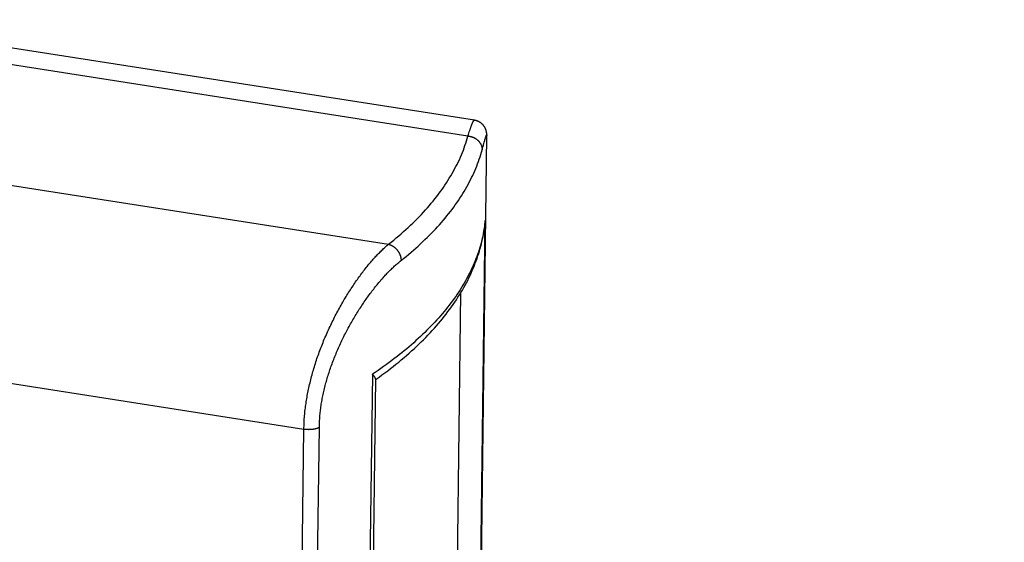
# Model space of a CAD drawing. Header units: inches. Extents: x 0 to 22, y 0 to 17.
# Tile 22 of 46: x 7.16 to 8.179, y 10.932 to 11.473. Entities that reach past the tile are written whole.
import ezdxf

# ---------------------------------------------------------------- set-up
doc = ezdxf.new("R2010")
doc.units = ezdxf.units.IN
doc.header["$LTSCALE"] = 1.21
doc.header["$MEASUREMENT"] = 0
doc.layers.get('0').update_dxf_attribs({"linetype": 'CONTINUOUS'})
doc.styles.get("Standard").update_dxf_attribs({"font": 'arial.ttf'})
doc.dimstyles.new('DIMSTYLE_1', dxfattribs={"dimtxt": 0.17, "dimasz": 0.2, "dimexe": 0.09, "dimexo": 0.07, "dimgap": 0.0425, "dimtad": 0, "dimtih": 1, "dimtoh": 1, "dimzin": 4, "dimdsep": 46, "dimtxsty": 'Standard', "dimblk": '_FILLED', "dimblk1": '_FILLED', "dimblk2": '_FILLED', "dimcen": 0.09, "dimadec": 3, "dimazin": 1, "dimtfac": 1, "dimtdec": 3, "dimtofl": 0, "dimtmove": 0, "dimatfit": 3, "dimldrblk": '_FILLED', "dimfxl": 0, "dimtolj": 1, "dimtzin": 4, "dimarcsym": 0})

# ---------------------------------------------------------------- blocks, each defined once
blk = doc.blocks.new('_FILLED')
at = {"color": 0, "linetype": 'ByBlock'}
blk.add_solid([(0, 0), (-1, 0.2), (-1, -0.2)], dxfattribs=at)
blk = doc.blocks.new('*D1')
at = {"color": 2, "linetype": 'Continuous'}
for p, q in [((20.9102, 11.4958), (20.8549, 11.6315)), ((21.0642, 11.1185), (20.9102, 11.4958)), ((20.9229, 11.4648), (11.4904, 7.6153)), ((1.2938, 3.4541), (10.7263, 7.3035)), ((1.2812, 3.4851), (1.2258, 3.6207)), ((1.4352, 3.1077), (1.2812, 3.4851))]:
    blk.add_line(p, q, dxfattribs=at)
at = {"color": 2, "linetype": 'Continuous', "xscale": 0.2, "yscale": 0.2, "zscale": 0.2}
for p, rotation in [((20.9229, 11.4648), 22.2006454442), ((1.2938, 3.4541), 202.2006454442)]:
    blk.add_blockref('_FILLED', p, dxfattribs=dict(at, rotation=rotation))
at = {"color": 2, "linetype": 'Continuous', "insert": (11.1084, 7.5444), "char_height": 0.17, "width": 0.594052, "attachment_point": 2, "line_spacing_factor": 0.9}
blk.add_mtext('37.00', dxfattribs=at)

msp = doc.modelspace()

# ---------------------------------------------------------------- linework, layer by layer
at = {"color": 7, "linetype": 'Continuous'}
for p, q in [((7.6308, 11.3689), (6.9811, 11.4704)), ((7.6241, 11.3525), (6.9452, 11.4586)), ((7.6241, 11.3525), (7.6246, 11.354)), ((7.6246, 11.354), (7.625, 11.3555)), ((7.625, 11.3555), (7.6255, 11.3569)), ((7.6255, 11.3569), (7.6259, 11.3583)), ((6.863, 11.3465), (7.5419, 11.2405)), ((7.6337, 10.5761), (7.6436, 11.3529)), ((7.6401, 11.3429), (7.6406, 11.3447)), ((7.6406, 11.3447), (7.641, 11.3463)), ((7.641, 11.3463), (7.6414, 11.3478)), ((7.6414, 11.3478), (7.6417, 11.3487)), ((7.6417, 11.3487), (7.6419, 11.3495)), ((7.6419, 11.3495), (7.6422, 11.3503)), ((7.6422, 11.3503), (7.6424, 11.3509)), ((7.6436, 11.353), (7.6436, 11.3532)), ((7.6436, 11.353), (7.6436, 11.353)), ((7.6388, 11.3381), (7.6395, 11.3409)), ((7.6395, 11.3409), (7.6401, 11.3429)), ((7.6341, 10.6462), (7.642, 11.265)), ((7.6099, 10.656), (7.6167, 11.1902)), ((6.8542, 11.1429), (7.4543, 11.0491)), ((7.5252, 11.1058), (7.5173, 10.4869)), ((7.4498, 10.6915), (7.4543, 11.0491)), ((7.4657, 10.6933), (7.4703, 11.0509))]:
    msp.add_line(p, q, dxfattribs=at)
for points in [[(7.6259, 11.3583), (7.6264, 11.3595), (7.6266, 11.3601), (7.6268, 11.3607), (7.627, 11.3613), (7.6272, 11.3618), (7.6274, 11.3623), (7.6275, 11.3628), (7.6277, 11.3633), (7.6279, 11.3638), (7.6281, 11.3642), (7.6282, 11.3647), (7.6284, 11.3651), (7.6286, 11.3655), (7.6287, 11.3658), (7.6289, 11.3662), (7.629, 11.3665), (7.6292, 11.3668), (7.6293, 11.3671), (7.6294, 11.3673), (7.6296, 11.3676), (7.6297, 11.3678), (7.6298, 11.368), (7.6299, 11.3682), (7.63, 11.3684), (7.6302, 11.3685), (7.6303, 11.3686), (7.6304, 11.3687), (7.6305, 11.3688), (7.6305, 11.3688), (7.6306, 11.3689), (7.6307, 11.3689), (7.6308, 11.3689)], [(7.6436, 11.3532), (7.6436, 11.3533), (7.6436, 11.3534), (7.6436, 11.3535), (7.6436, 11.3537), (7.6436, 11.3538), (7.6436, 11.3539), (7.6436, 11.354), (7.6436, 11.3541), (7.6436, 11.3542), (7.6436, 11.3543), (7.6436, 11.3545), (7.6436, 11.3546), (7.6435, 11.3547), (7.6435, 11.3548), (7.6435, 11.355), (7.6435, 11.3551), (7.6435, 11.3552), (7.6435, 11.3553), (7.6435, 11.3555), (7.6435, 11.3556), (7.6434, 11.3558), (7.6434, 11.3559), (7.6434, 11.356), (7.6434, 11.3562), (7.6434, 11.3563), (7.6433, 11.3565), (7.6433, 11.3566), (7.6433, 11.3568), (7.6432, 11.3569), (7.6432, 11.3571), (7.6432, 11.3572), (7.6431, 11.3574), (7.6431, 11.3575), (7.6431, 11.3577), (7.643, 11.3578), (7.643, 11.358), (7.6429, 11.3582), (7.6429, 11.3584), (7.6428, 11.3585), (7.6428, 11.3587), (7.6427, 11.3589), (7.6426, 11.3591), (7.6426, 11.3593), (7.6425, 11.3595), (7.6424, 11.3597), (7.6423, 11.3599), (7.6422, 11.3601), (7.6421, 11.3603), (7.642, 11.3605), (7.6419, 11.3608), (7.6418, 11.361), (7.6417, 11.3612), (7.6416, 11.3614), (7.6414, 11.3617), (7.6413, 11.3619), (7.6411, 11.3621), (7.641, 11.3624), (7.6408, 11.3626), (7.6406, 11.3629), (7.6405, 11.3631), (7.6403, 11.3633), (7.6401, 11.3636), (7.6399, 11.3638), (7.6397, 11.364), (7.6395, 11.3643), (7.6393, 11.3645), (7.6391, 11.3647), (7.6388, 11.3649), (7.6386, 11.3651), (7.6384, 11.3653), (7.6381, 11.3655), (7.6379, 11.3657), (7.6376, 11.3659), (7.6374, 11.3661), (7.6371, 11.3663), (7.6369, 11.3665), (7.6366, 11.3667), (7.6363, 11.3668), (7.6361, 11.367), (7.6358, 11.3672), (7.6355, 11.3673), (7.6352, 11.3675), (7.6349, 11.3676), (7.6346, 11.3677), (7.6343, 11.3679), (7.634, 11.368), (7.6337, 11.3681), (7.6334, 11.3682), (7.6331, 11.3683), (7.6328, 11.3684), (7.6325, 11.3685), (7.6322, 11.3686), (7.6319, 11.3687), (7.6316, 11.3687), (7.6313, 11.3688), (7.631, 11.3689), (7.6308, 11.3689)], [(7.5419, 11.2405), (7.5446, 11.2426), (7.5472, 11.2448), (7.5499, 11.247), (7.5524, 11.2491), (7.555, 11.2513), (7.5575, 11.2535), (7.5599, 11.2557), (7.5623, 11.2579), (7.5647, 11.2602), (7.567, 11.2624), (7.5693, 11.2647), (7.5716, 11.2669), (7.5738, 11.2692), (7.5759, 11.2714), (7.5781, 11.2737), (7.5801, 11.276), (7.5822, 11.2783), (7.5842, 11.2806), (7.5861, 11.2829), (7.5881, 11.2852), (7.5899, 11.2875), (7.5918, 11.2899), (7.5935, 11.2922), (7.5953, 11.2946), (7.597, 11.2969), (7.5986, 11.2993), (7.6003, 11.3016), (7.6018, 11.304), (7.6034, 11.3064), (7.6048, 11.3088), (7.6063, 11.3112), (7.6077, 11.3136), (7.609, 11.316), (7.6103, 11.3184), (7.6116, 11.3208), (7.6128, 11.3232), (7.614, 11.3256), (7.6152, 11.328), (7.6162, 11.3305), (7.6173, 11.3329), (7.6183, 11.3353), (7.6193, 11.3378), (7.6202, 11.3402), (7.621, 11.3427), (7.6219, 11.3451), (7.6226, 11.3476), (7.6234, 11.35), (7.6241, 11.3525)], [(7.6241, 11.3525), (7.6244, 11.3525), (7.6247, 11.3524), (7.625, 11.3524), (7.6253, 11.3524), (7.6256, 11.3523), (7.626, 11.3523), (7.6263, 11.3522), (7.6266, 11.3521), (7.6269, 11.3521), (7.6272, 11.352), (7.6275, 11.3519), (7.6278, 11.3518), (7.6281, 11.3517), (7.6284, 11.3516), (7.6287, 11.3515), (7.629, 11.3514), (7.6293, 11.3513), (7.6296, 11.3512), (7.6299, 11.351), (7.6302, 11.3509), (7.6305, 11.3508), (7.6307, 11.3506), (7.631, 11.3505), (7.6313, 11.3503), (7.6316, 11.3502), (7.6318, 11.35), (7.6321, 11.3498), (7.6324, 11.3497), (7.6326, 11.3495), (7.6329, 11.3493), (7.6331, 11.3491), (7.6334, 11.3489), (7.6336, 11.3487), (7.6339, 11.3485), (7.6341, 11.3483), (7.6343, 11.3481), (7.6345, 11.3479), (7.6348, 11.3477), (7.635, 11.3474), (7.6352, 11.3472), (7.6354, 11.347), (7.6356, 11.3468), (7.6358, 11.3465), (7.636, 11.3463), (7.6361, 11.346), (7.6363, 11.3458), (7.6365, 11.3455), (7.6367, 11.3453), (7.6368, 11.345), (7.637, 11.3448), (7.6371, 11.3445), (7.6373, 11.3443), (7.6374, 11.344), (7.6375, 11.3437), (7.6377, 11.3435), (7.6378, 11.3432), (7.6379, 11.3429), (7.638, 11.3426), (7.6381, 11.3424), (7.6382, 11.3421), (7.6383, 11.3418), (7.6383, 11.3415), (7.6384, 11.3413), (7.6385, 11.341), (7.6385, 11.3407), (7.6386, 11.3404), (7.6386, 11.3401), (7.6387, 11.3398), (7.6387, 11.3395), (7.6387, 11.3393), (7.6388, 11.339), (7.6388, 11.3387), (7.6388, 11.3384), (7.6388, 11.3381)], [(7.6424, 11.3509), (7.6426, 11.3515), (7.6427, 11.3518), (7.6427, 11.3521), (7.6428, 11.3523), (7.6429, 11.3525), (7.643, 11.3528), (7.643, 11.3529), (7.6431, 11.3531), (7.6432, 11.3532), (7.6432, 11.3534), (7.6433, 11.3535), (7.6433, 11.3536), (7.6434, 11.3536), (7.6434, 11.3537), (7.6434, 11.3537), (7.6435, 11.3537), (7.6435, 11.3537), (7.6435, 11.3537), (7.6435, 11.3537), (7.6436, 11.3536), (7.6436, 11.3535), (7.6436, 11.3534), (7.6436, 11.3533), (7.6436, 11.3532), (7.6436, 11.353)], [(7.554, 11.223), (7.5575, 11.2258), (7.5601, 11.2279), (7.5626, 11.23), (7.5652, 11.2321), (7.5677, 11.2343), (7.5701, 11.2364), (7.5725, 11.2386), (7.5749, 11.2408), (7.5772, 11.243), (7.5796, 11.2452), (7.5818, 11.2474), (7.584, 11.2496), (7.5862, 11.2518), (7.5884, 11.254), (7.5905, 11.2562), (7.5925, 11.2585), (7.5946, 11.2607), (7.5966, 11.263), (7.5985, 11.2652), (7.6004, 11.2675), (7.6023, 11.2698), (7.6041, 11.272), (7.6059, 11.2743), (7.6077, 11.2766), (7.6094, 11.2789), (7.611, 11.2812), (7.6127, 11.2835), (7.6143, 11.2859), (7.6158, 11.2882), (7.6173, 11.2905), (7.6188, 11.2929), (7.6202, 11.2952), (7.6216, 11.2975), (7.6229, 11.2999), (7.6242, 11.3023), (7.6255, 11.3046), (7.6267, 11.307), (7.6279, 11.3094), (7.629, 11.3117), (7.6301, 11.3141), (7.6312, 11.3165), (7.6322, 11.3189), (7.6332, 11.3213), (7.6341, 11.3237), (7.635, 11.3261), (7.6358, 11.3285), (7.6366, 11.3309), (7.6374, 11.3333), (7.6381, 11.3357), (7.6388, 11.3381)], [(7.6053, 11.1731), (7.607, 11.1755), (7.6088, 11.178), (7.6105, 11.1805), (7.6121, 11.183), (7.6137, 11.1855), (7.6153, 11.188), (7.6168, 11.1905), (7.6183, 11.193), (7.6198, 11.1955), (7.6211, 11.198), (7.6225, 11.2005), (7.6238, 11.203), (7.625, 11.2056), (7.6263, 11.2081), (7.6274, 11.2106), (7.6286, 11.2131), (7.6296, 11.2157), (7.6307, 11.2182), (7.6317, 11.2207), (7.6326, 11.2232), (7.6335, 11.2258), (7.6344, 11.2283), (7.6352, 11.2308), (7.636, 11.2334), (7.6367, 11.2359), (7.6374, 11.2384), (7.638, 11.241), (7.6386, 11.2435), (7.6392, 11.246), (7.6397, 11.2485), (7.6402, 11.2511), (7.6406, 11.2536), (7.641, 11.2561), (7.6414, 11.2587), (7.6417, 11.2612), (7.6418, 11.2629)], [(7.642, 11.265), (7.6417, 11.2627), (7.6415, 11.2603), (7.6411, 11.2579), (7.6408, 11.2556), (7.6404, 11.2533), (7.6399, 11.2509), (7.6394, 11.2486), (7.6389, 11.2463), (7.6383, 11.244), (7.6377, 11.2416), (7.6371, 11.2393), (7.6364, 11.237), (7.6357, 11.2347), (7.6349, 11.2323), (7.6341, 11.23), (7.6333, 11.2277), (7.6324, 11.2254), (7.6315, 11.2231), (7.6305, 11.2208), (7.6295, 11.2185), (7.6285, 11.2162), (7.6274, 11.2139), (7.6263, 11.2116), (7.6251, 11.2093), (7.624, 11.207), (7.6227, 11.2047), (7.6215, 11.2025), (7.6201, 11.2002), (7.6188, 11.1979), (7.6174, 11.1957), (7.616, 11.1934), (7.6145, 11.1911), (7.613, 11.1888), (7.6114, 11.1865), (7.6098, 11.1843), (7.6081, 11.182)], [(7.6418, 11.2629), (7.6419, 11.2632), (7.6419, 11.2638), (7.642, 11.2644), (7.642, 11.265)], [(7.4543, 11.0491), (7.4543, 11.0506), (7.4544, 11.0521), (7.4544, 11.0537), (7.4545, 11.0552), (7.4545, 11.0567), (7.4546, 11.0583), (7.4547, 11.0598), (7.4549, 11.0614), (7.455, 11.0629), (7.4551, 11.0645), (7.4553, 11.0661), (7.4554, 11.0677), (7.4556, 11.0693), (7.4558, 11.0708), (7.456, 11.0724), (7.4562, 11.074), (7.4565, 11.0756), (7.4567, 11.0773), (7.4569, 11.0789), (7.4572, 11.0805), (7.4575, 11.0821), (7.4578, 11.0837), (7.4581, 11.0854), (7.4584, 11.087), (7.4587, 11.0886), (7.4591, 11.0903), (7.4594, 11.0919), (7.4598, 11.0936), (7.4602, 11.0952), (7.4606, 11.0969), (7.461, 11.0986), (7.4614, 11.1002), (7.4618, 11.1019), (7.4622, 11.1036), (7.4627, 11.1052), (7.4632, 11.1069), (7.4636, 11.1086), (7.4641, 11.1102), (7.4646, 11.1119), (7.4651, 11.1136), (7.4656, 11.1153), (7.4662, 11.1169), (7.4667, 11.1186), (7.4673, 11.1203), (7.4678, 11.122), (7.4684, 11.1237), (7.469, 11.1253), (7.4696, 11.127), (7.4702, 11.1287), (7.4708, 11.1304), (7.4714, 11.132), (7.4721, 11.1337), (7.4727, 11.1354), (7.4734, 11.1371), (7.4741, 11.1387), (7.4747, 11.1404), (7.4754, 11.142), (7.4761, 11.1437), (7.4768, 11.1454), (7.4776, 11.147), (7.4783, 11.1486), (7.479, 11.1503), (7.4798, 11.1519), (7.4805, 11.1536), (7.4813, 11.1552), (7.482, 11.1568), (7.4828, 11.1584), (7.4836, 11.16), (7.4844, 11.1616), (7.4852, 11.1632), (7.486, 11.1648), (7.4868, 11.1664), (7.4876, 11.168), (7.4884, 11.1695), (7.4893, 11.1711), (7.4901, 11.1726), (7.491, 11.1742), (7.4918, 11.1757), (7.4927, 11.1772), (7.4935, 11.1788), (7.4944, 11.1803), (7.4953, 11.1818), (7.4961, 11.1832), (7.497, 11.1847), (7.4979, 11.1862), (7.4988, 11.1876), (7.4997, 11.1891), (7.5006, 11.1905), (7.5015, 11.1919), (7.5024, 11.1933), (7.5033, 11.1947), (7.5042, 11.1961), (7.5051, 11.1975), (7.506, 11.1988), (7.5069, 11.2002), (7.5078, 11.2015), (7.5087, 11.2028), (7.5096, 11.2041), (7.5105, 11.2054), (7.5115, 11.2067), (7.5124, 11.2079), (7.5133, 11.2092), (7.5142, 11.2104), (7.5151, 11.2116), (7.516, 11.2128), (7.517, 11.214), (7.5179, 11.2152), (7.5188, 11.2163), (7.5197, 11.2175), (7.5206, 11.2186), (7.5215, 11.2197), (7.5225, 11.2208), (7.5234, 11.2219), (7.5243, 11.2229), (7.5252, 11.224), (7.5261, 11.225), (7.527, 11.226), (7.5279, 11.227), (7.5288, 11.228), (7.5297, 11.2289), (7.5306, 11.2299), (7.5315, 11.2308), (7.5324, 11.2317), (7.5333, 11.2326), (7.5341, 11.2334), (7.535, 11.2343), (7.5359, 11.2351), (7.5368, 11.236), (7.5376, 11.2368), (7.5385, 11.2375), (7.5394, 11.2383), (7.5402, 11.239), (7.5411, 11.2398), (7.5419, 11.2405)], [(7.5419, 11.2405), (7.5422, 11.2404), (7.5425, 11.2403), (7.5427, 11.2402), (7.543, 11.2401), (7.5433, 11.24), (7.5436, 11.2399), (7.5438, 11.2398), (7.5441, 11.2397), (7.5444, 11.2396), (7.5447, 11.2395), (7.5449, 11.2393), (7.5452, 11.2392), (7.5455, 11.239), (7.5457, 11.2389), (7.546, 11.2387), (7.5463, 11.2386), (7.5465, 11.2384), (7.5468, 11.2382), (7.547, 11.2381), (7.5473, 11.2379), (7.5475, 11.2377), (7.5478, 11.2375), (7.548, 11.2373), (7.5483, 11.2371), (7.5485, 11.2369), (7.5487, 11.2367), (7.549, 11.2365), (7.5492, 11.2363), (7.5494, 11.236), (7.5497, 11.2358), (7.5499, 11.2356), (7.5501, 11.2354), (7.5503, 11.2351), (7.5505, 11.2349), (7.5507, 11.2346), (7.5509, 11.2344), (7.5511, 11.2341), (7.5513, 11.2339), (7.5515, 11.2336), (7.5517, 11.2334), (7.5519, 11.2331), (7.552, 11.2328), (7.5522, 11.2326), (7.5524, 11.2323), (7.5525, 11.232), (7.5527, 11.2317), (7.5528, 11.2315), (7.553, 11.2312), (7.5531, 11.2309), (7.5532, 11.2306), (7.5534, 11.2303), (7.5535, 11.2301), (7.5536, 11.2298), (7.5537, 11.2295), (7.5538, 11.2292), (7.5539, 11.2289), (7.554, 11.2286), (7.5541, 11.2283), (7.5542, 11.228), (7.5543, 11.2277), (7.5544, 11.2274), (7.5544, 11.2271), (7.5545, 11.2269), (7.5546, 11.2266), (7.5546, 11.2263), (7.5547, 11.226), (7.5547, 11.2257), (7.5547, 11.2254), (7.5548, 11.2251), (7.5548, 11.2248), (7.5548, 11.2245), (7.5548, 11.2242), (7.5548, 11.2239), (7.5548, 11.2237)], [(7.4703, 11.0509), (7.4703, 11.0523), (7.4703, 11.0537), (7.4704, 11.055), (7.4704, 11.0564), (7.4705, 11.0578), (7.4706, 11.0592), (7.4707, 11.0606), (7.4708, 11.062), (7.4709, 11.0634), (7.471, 11.0648), (7.4712, 11.0662), (7.4714, 11.0676), (7.4715, 11.0691), (7.4717, 11.0705), (7.4719, 11.0719), (7.4721, 11.0734), (7.4723, 11.0748), (7.4726, 11.0763), (7.4728, 11.0777), (7.4731, 11.0792), (7.4733, 11.0806), (7.4736, 11.0821), (7.4739, 11.0836), (7.4742, 11.085), (7.4745, 11.0865), (7.4749, 11.088), (7.4752, 11.0895), (7.4756, 11.091), (7.4759, 11.0925), (7.4763, 11.094), (7.4767, 11.0954), (7.4771, 11.0969), (7.4775, 11.0984), (7.478, 11.0999), (7.4784, 11.1014), (7.4788, 11.103), (7.4793, 11.1045), (7.4798, 11.106), (7.4803, 11.1075), (7.4807, 11.109), (7.4812, 11.1105), (7.4818, 11.112), (7.4823, 11.1135), (7.4828, 11.115), (7.4834, 11.1165), (7.4839, 11.1181), (7.4845, 11.1196), (7.4851, 11.1211), (7.4857, 11.1226), (7.4863, 11.1241), (7.4869, 11.1256), (7.4875, 11.1271), (7.4881, 11.1286), (7.4888, 11.1301), (7.4894, 11.1316), (7.4901, 11.1331), (7.4908, 11.1346), (7.4914, 11.1361), (7.4921, 11.1376), (7.4928, 11.1391), (7.4935, 11.1406), (7.4942, 11.1421), (7.495, 11.1435), (7.4957, 11.145), (7.4964, 11.1465), (7.4972, 11.1479), (7.4979, 11.1494), (7.4987, 11.1508), (7.4994, 11.1523), (7.5002, 11.1537), (7.501, 11.1552), (7.5018, 11.1566), (7.5026, 11.158), (7.5034, 11.1594), (7.5042, 11.1608), (7.505, 11.1622), (7.5058, 11.1636), (7.5066, 11.165), (7.5074, 11.1664), (7.5083, 11.1677), (7.5091, 11.1691), (7.51, 11.1704), (7.5108, 11.1718), (7.5116, 11.1731), (7.5125, 11.1744), (7.5134, 11.1758), (7.5142, 11.1771), (7.5151, 11.1783), (7.5159, 11.1796), (7.5168, 11.1809), (7.5177, 11.1822), (7.5186, 11.1834), (7.5194, 11.1846), (7.5203, 11.1859), (7.5212, 11.1871), (7.5221, 11.1883), (7.5229, 11.1895), (7.5238, 11.1906), (7.5247, 11.1918), (7.5256, 11.193), (7.5265, 11.1941), (7.5274, 11.1952), (7.5282, 11.1963), (7.5291, 11.1974), (7.53, 11.1985), (7.5309, 11.1996), (7.5318, 11.2007), (7.5327, 11.2017), (7.5335, 11.2027), (7.5344, 11.2038), (7.5353, 11.2048), (7.5362, 11.2058), (7.5371, 11.2067), (7.5379, 11.2077), (7.5388, 11.2086), (7.5397, 11.2096), (7.5405, 11.2105), (7.5414, 11.2114), (7.5423, 11.2123), (7.5431, 11.2131), (7.544, 11.214), (7.5448, 11.2148), (7.5457, 11.2156), (7.5465, 11.2165), (7.5474, 11.2172), (7.5482, 11.218), (7.5491, 11.2188), (7.5499, 11.2195), (7.5507, 11.2203), (7.5516, 11.221), (7.5524, 11.2217), (7.5532, 11.2223), (7.554, 11.223)], [(7.6081, 11.182), (7.6065, 11.1797), (7.6048, 11.1775), (7.603, 11.1753), (7.6013, 11.173), (7.5995, 11.1708), (7.5976, 11.1686), (7.5957, 11.1664), (7.5938, 11.1643), (7.5919, 11.1621), (7.5899, 11.1599), (7.5878, 11.1577), (7.5858, 11.1556), (7.5837, 11.1534), (7.5815, 11.1513), (7.5794, 11.1491), (7.5771, 11.147), (7.5749, 11.1449), (7.5726, 11.1427), (7.5703, 11.1406), (7.5679, 11.1385), (7.5655, 11.1364), (7.5631, 11.1343), (7.5607, 11.1323), (7.5582, 11.1302), (7.5556, 11.1281), (7.5531, 11.1261), (7.5505, 11.124), (7.5478, 11.122), (7.5452, 11.1199), (7.5424, 11.1179), (7.5397, 11.1159), (7.5368, 11.1138), (7.534, 11.1118), (7.5311, 11.1098), (7.5281, 11.1078), (7.5252, 11.1058)], [(7.5284, 11.1003), (7.529, 11.1007), (7.5321, 11.1029), (7.5351, 11.1051), (7.5381, 11.1073), (7.541, 11.1095), (7.5439, 11.1117), (7.5468, 11.1139), (7.5496, 11.1162), (7.5524, 11.1184), (7.5551, 11.1207), (7.5579, 11.123), (7.5605, 11.1253), (7.5632, 11.1276), (7.5657, 11.1299), (7.5683, 11.1322), (7.5708, 11.1346), (7.5733, 11.1369), (7.5757, 11.1393), (7.5781, 11.1416), (7.5804, 11.144), (7.5827, 11.1464), (7.585, 11.1488), (7.5872, 11.1512), (7.5894, 11.1536), (7.5915, 11.156), (7.5936, 11.1584), (7.5957, 11.1609), (7.5977, 11.1633), (7.5996, 11.1657), (7.6016, 11.1682), (7.6034, 11.1707), (7.6053, 11.1731)], [(7.5284, 11.101), (7.5208, 10.5013)], [(7.5284, 11.101), (7.5284, 11.101), (7.5284, 11.1011), (7.5284, 11.1013), (7.5284, 11.1014), (7.5283, 11.1015), (7.5283, 11.1017), (7.5282, 11.1018), (7.5282, 11.102), (7.5281, 11.1022), (7.528, 11.1023), (7.5279, 11.1025), (7.5278, 11.1027), (7.5277, 11.1028), (7.5276, 11.103), (7.5275, 11.1032), (7.5273, 11.1034), (7.5272, 11.1036), (7.527, 11.1038), (7.5269, 11.104), (7.5267, 11.1042), (7.5265, 11.1044), (7.5263, 11.1046), (7.5261, 11.1049), (7.5259, 11.1051), (7.5257, 11.1053), (7.5254, 11.1055), (7.5252, 11.1058)], [(7.4543, 11.0491), (7.4546, 11.0491), (7.4549, 11.049), (7.4552, 11.049), (7.4555, 11.049), (7.4558, 11.0489), (7.4561, 11.0489), (7.4564, 11.0489), (7.4567, 11.0488), (7.457, 11.0488), (7.4573, 11.0488), (7.4577, 11.0488), (7.458, 11.0488), (7.4583, 11.0488), (7.4586, 11.0488), (7.4589, 11.0487), (7.4592, 11.0487), (7.4595, 11.0487), (7.4599, 11.0488), (7.4602, 11.0488), (7.4605, 11.0488), (7.4608, 11.0488), (7.4611, 11.0488), (7.4614, 11.0488), (7.4617, 11.0488), (7.462, 11.0489), (7.4623, 11.0489), (7.4626, 11.0489), (7.4629, 11.049), (7.4632, 11.049), (7.4635, 11.049), (7.4638, 11.0491), (7.4641, 11.0491), (7.4644, 11.0492), (7.4647, 11.0492), (7.465, 11.0493), (7.4653, 11.0493), (7.4656, 11.0494), (7.4658, 11.0494), (7.4661, 11.0495), (7.4664, 11.0496), (7.4667, 11.0496), (7.4669, 11.0497), (7.4672, 11.0498), (7.4675, 11.0499), (7.4677, 11.0499), (7.468, 11.05), (7.4682, 11.0501), (7.4685, 11.0502), (7.4687, 11.0503), (7.4689, 11.0504), (7.4692, 11.0504), (7.4694, 11.0505), (7.4696, 11.0506), (7.4698, 11.0507), (7.47, 11.0508), (7.4703, 11.0509)]]:
    msp.add_lwpolyline(points, dxfattribs=at)

# ---------------------------------------------------------------- dimensions: what is measured, and where the dimension line sits
at = {"color": 2, "linetype": 'Continuous'}
dim = msp.add_linear_dim(base=(20.9229, 11.4648), p1=(1.4616, 3.0429), p2=(21.0907, 11.0536), angle=22.2006, text='37.00', dimstyle='DIMSTYLE_1', dxfattribs=at)
dim.commit()
dim.dimension.update_dxf_attribs({"geometry": '*D1', "text_midpoint": (11.108, 7.4585), "dimtype": 160})

doc.saveas('drawing.dxf')
